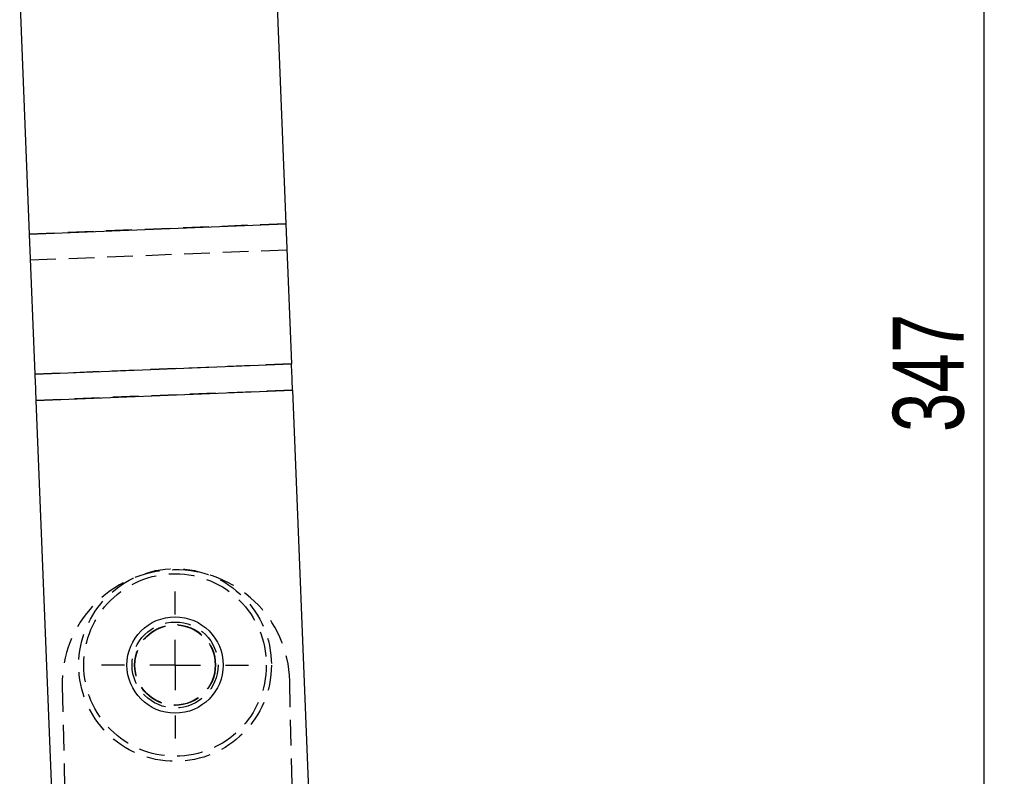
# Model space of a CAD drawing. Extents: x 85 to 782, y 35 to 586.
# Tile 18 of 22: x 335 to 432, y 390 to 465. Entities that reach past the tile are written whole.
import ezdxf

# ---------------------------------------------------------------- set-up
doc = ezdxf.new("R2010")
doc.units = 0
doc.header["$LTSCALE"] = 2
doc.linetypes.add('HIDDEN', pattern=[1.905, 1.27, -0.635])
doc.layers.get('0').update_dxf_attribs({"linetype": 'CONTINUOUS'})
doc.styles.add('SLDTEXTSTYLE0', font='TXT', dxfattribs={"width": 0.75})
doc.dimstyles.new('SLDDIMSTYLE3', dxfattribs={"dimtxt": 7, "dimasz": 6.604, "dimexe": 0, "dimexo": 0.0625, "dimgap": 1.75, "dimtad": 1, "dimdec": 0, "dimrnd": 1e-09, "dimzin": 12, "dimtxsty": 'SLDTEXTSTYLE0', "dimsah": 1, "dimcen": 0.09, "dimazin": 3, "dimtfac": 1, "dimtofl": 0, "dimtmove": 0, "dimatfit": 3, "dimtolj": 1, "dimtzin": 12})

# ---------------------------------------------------------------- blocks, each defined once
blk = doc.blocks.new('_D_4')
at = {"color": 179, "linetype": 'CONTINUOUS'}
for p, q in [((342.653, 584.913), (432.407, 584.913)), ((430.407, 237.605), (430.407, 584.913)), ((412.397, 237.605), (432.407, 237.605))]:
    blk.add_line(p, q, dxfattribs=at)
for points in [[(430.407, 584.913), (429.391, 578.309), (431.423, 578.309)], [(430.407, 237.605), (431.423, 244.209), (429.391, 244.209)]]:
    blk.add_solid(points, dxfattribs=at)
at = {"color": 179, "linetype": 'CONTINUOUS', "insert": (421.383, 424.19, 0.1), "char_height": 7, "attachment_point": 1, "rotation": 90, "style": 'SLDTEXTSTYLE0'}
blk.add_mtext('347', dxfattribs=at)
blk = doc.blocks.new('SW_CENTERMARKSYMBOL_3')
at = {"color": 0, "linetype": 'CONTINUOUS'}
for p, q in [((0, 5), (0, 7.2625)), ((0, 0), (0, 2.5)), ((-5, 0), (-7.2625, 0)), ((0, 0), (-2.5, 0)), ((0, 0), (0, -2.5)), ((0, 0), (2.5, 0)), ((5, 0), (7.2625, 0)), ((0, -5), (0, -7.2625))]:
    blk.add_line(p, q, dxfattribs=at)

msp = doc.modelspace()

# ---------------------------------------------------------------- linework, layer by layer
at = {"color": 7, "linetype": 'CONTINUOUS'}
for p, q in [((360.418243, 468.376755), (361.363999, 444.790727)), ((335.038775, 467.355675), (335.984395, 443.773053)), ((335.984395, 443.773053), (361.363999, 444.790727)), ((335.984611, 443.767599), (361.364218, 444.785274)), ((361.364218, 444.785274), (361.363999, 444.790727)), ((361.364218, 444.785274), (361.919771, 430.93045)), ((335.984611, 443.767599), (336.540168, 429.912775)), ((336.540168, 429.912775), (361.919771, 430.93045)), ((336.644223, 427.317767), (362.023826, 428.335442)), ((362.023826, 428.335442), (363.814149, 383.686972)), ((336.644223, 427.317767), (338.434545, 382.669295))]:
    msp.add_line(p, q, dxfattribs=at)
at = {"color": 7, "linetype": 'HIDDEN'}
for p, q in [((361.363999, 444.790727), (335.984395, 443.773053)), ((361.364218, 444.785274), (335.984611, 443.767599)), ((361.468054, 442.19572), (336.08845, 441.178045)), ((361.919771, 430.93045), (336.540168, 429.912775)), ((362.023607, 428.340896), (336.644003, 427.323221)), ((362.023826, 428.335442), (336.644223, 427.317767)), ((362.940206, 347.484674), (361.74281, 399.570915)), ((339.248752, 399.053804), (339.679679, 380.308756))]:
    msp.add_line(p, q, dxfattribs=at)
at = {"color": 7, "linetype": 'CONTINUOUS', "flags": 128}
for points in [[(362.023826, 428.335442), (362.01008, 428.678251), (361.996405, 429.019279), (361.982873, 429.356753), (361.969554, 429.688907), (361.956518, 430.014021), (361.943831, 430.33041), (361.931561, 430.636412), (361.919771, 430.93045)], [(336.540168, 429.912775), (336.551958, 429.618738), (336.564226, 429.312735), (336.576914, 428.996346), (336.589949, 428.671232), (336.60327, 428.339071), (336.616801, 428.001604), (336.630476, 427.660576), (336.644223, 427.317767)]]:
    msp.add_lwpolyline(points, dxfattribs=at)
at = {"color": 7, "linetype": 'HIDDEN'}
for radius in [9.525, 9.025, 4.25, 4, 3.96875]:
    msp.add_circle((350.403277, 401.160721), radius, dxfattribs=at)
at = {"color": 7, "linetype": 'CONTINUOUS'}
msp.add_circle((350.403277, 401.160721), 4.7625, dxfattribs=at)
msp.add_arc((337.505906, 443.8306), 1.522599, 182.16603334, 182.37142327, dxfattribs=at)
at = {"color": 7, "linetype": 'HIDDEN'}
msp.add_arc((350.495782, 399.312358), 11.25, 1.31692404, 181.31692404, dxfattribs=at)

# ---------------------------------------------------------------- block references
at = {"color": 179, "linetype": 'CONTINUOUS'}
msp.add_blockref('SW_CENTERMARKSYMBOL_3', (350.403277, 401.160721), dxfattribs=at)

# ---------------------------------------------------------------- dimensions: what is measured, and where the dimension line sits
dim = msp.add_linear_dim(base=(430.406696, 584.913247), p1=(410.396879, 237.604507), p2=(340.653022, 584.913247), angle=90, dimstyle='SLDDIMSTYLE3', dxfattribs=at)
dim.commit()
dim.dimension.update_dxf_attribs({"geometry": '_D_4', "text_midpoint": (430.406696, 434.792163), "dimtype": 160})

doc.saveas('drawing.dxf')
